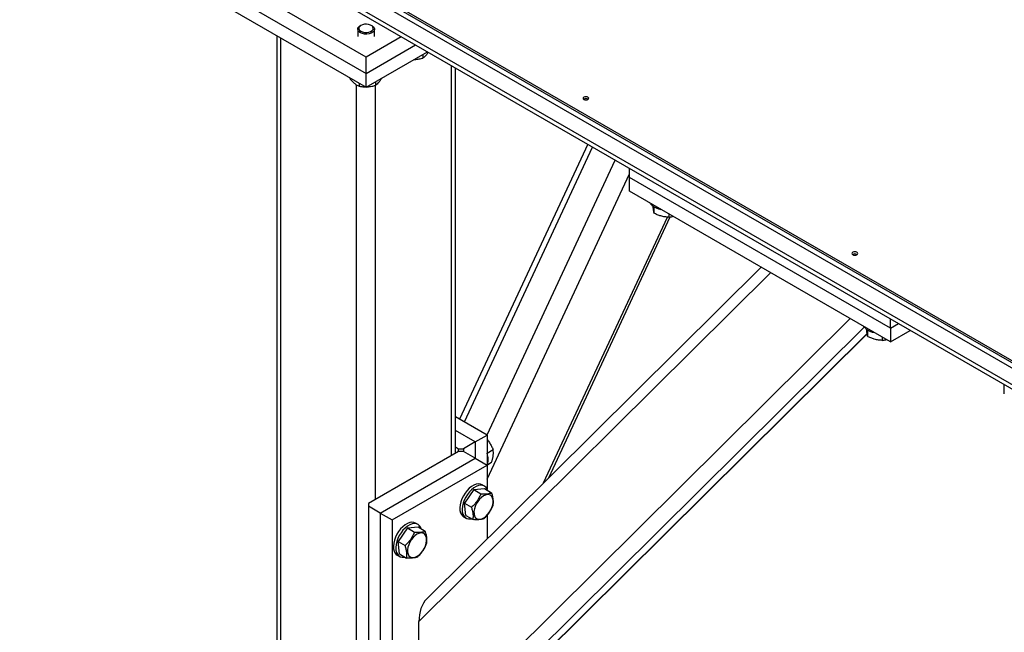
# Model space of a CAD drawing. Header units: millimetres. Extents: x 5 to 415, y 5 to 292.
# Tile 33 of 36: x 309 to 342, y 227 to 247. Entities that reach past the tile are written whole.
import ezdxf

# ---------------------------------------------------------------- set-up
doc = ezdxf.new("R2010")
doc.units = ezdxf.units.MM
doc.layers.add('TRAIT-FORT', color=4, linetype='Continuous', lineweight=25)

msp = doc.modelspace()

# ---------------------------------------------------------------- linework, layer by layer
at = {"layer": 'TRAIT-FORT', "color": 4, "linetype": 'Continuous', "lineweight": 25}
for p, q in [((309.341, 255.029), (363.709, 223.643)), ((309.341, 254.961), (363.709, 223.575)), ((309.341, 254.78), (363.709, 223.394)), ((366.577, 221.193), (312.759, 252.262)), ((312.851, 252.058), (366.669, 220.99)), ((320.812, 246.116), (314.919, 249.518)), ((314.919, 248.973), (320.812, 245.572)), ((314.919, 248.52), (320.812, 245.118)), ((320.643, 247.166), (320.615, 247.15)), ((321.008, 247.15), (320.981, 247.166)), ((317.853, 246.826), (317.853, 222.572)), ((320.534, 247.037), (320.534, 246.796)), ((321.089, 246.796), (321.089, 247.037)), ((317.983, 222.391), (317.983, 246.751)), ((321.978, 246.789), (320.812, 246.116)), ((320.812, 245.572), (322.449, 246.517)), ((320.812, 245.118), (322.842, 246.29)), ((322.694, 246.205), (322.694, 246.084)), ((320.812, 245.572), (320.812, 246.116)), ((320.812, 245.118), (320.812, 245.572)), ((323.64, 232.915), (323.64, 245.83)), ((323.77, 232.99), (323.77, 245.755)), ((320.268, 245.432), (320.268, 245.41)), ((320.497, 220.939), (320.497, 245.194)), ((320.579, 245.252), (320.579, 245.151)), ((321.122, 245.298), (321.122, 245.177)), ((321.126, 231.463), (321.126, 245.171)), ((328.152, 243.225), (323.91, 234.12)), ((324.071, 234.027), (328.313, 243.132)), ((324.818, 233.596), (329.06, 242.701)), ((329.533, 242.125), (329.533, 242.428)), ((324.819, 232.129), (329.533, 242.248)), ((329.533, 241.671), (329.533, 242.125)), ((338.175, 237.136), (329.533, 242.125)), ((338.175, 236.682), (329.533, 241.671)), ((330.342, 241.159), (330.342, 240.948)), ((326.69, 232.012), (330.791, 240.816)), ((326.86, 232.181), (330.885, 240.822)), ((330.835, 240.919), (330.835, 240.813)), ((333.89, 239.155), (322.809, 228.162)), ((322.56, 227.42), (334.206, 238.973)), ((322.56, 223.287), (336.84, 237.453)), ((338.175, 237.136), (338.175, 237.439)), ((322.874, 222.856), (337.305, 237.171)), ((337.413, 237.077), (337.413, 236.866)), ((338.175, 237.136), (338.438, 237.287)), ((338.175, 237.136), (338.175, 236.682)), ((338.175, 236.682), (338.831, 237.06)), ((323.62, 223.287), (337.396, 236.952)), ((323.686, 223.338), (337.398, 236.94)), ((337.906, 236.837), (337.906, 236.731)), ((341.946, 234.958), (341.946, 235.262)), ((324.819, 233.595), (323.77, 234.2)), ((324.426, 233.368), (323.77, 233.747)), ((324.426, 233.368), (324.819, 233.595)), ((324.819, 233.595), (324.819, 232.597)), ((323.77, 233.203), (323.876, 233.142)), ((323.876, 233.051), (323.876, 233.142)), ((323.876, 233.142), (324.033, 233.142)), ((324.426, 233.368), (324.033, 233.142)), ((324.033, 233.142), (324.033, 233.051)), ((324.426, 233.368), (324.426, 232.824)), ((323.876, 233.051), (320.89, 231.327)), ((321.283, 231.01), (324.426, 232.824)), ((324.033, 233.051), (323.876, 233.051)), ((324.426, 232.824), (324.033, 233.051)), ((324.426, 232.824), (324.819, 232.597)), ((324.819, 232.995), (325.016, 233.11)), ((321.676, 230.783), (324.819, 232.597)), ((324.819, 232.597), (324.819, 231.807)), ((324.839, 232.62), (324.969, 232.695)), ((324.731, 231.902), (324.653, 231.947)), ((324.378, 231.787), (324.071, 231.341)), ((324.378, 231.787), (324.733, 231.819)), ((324.378, 231.787), (324.614, 231.651)), ((324.733, 231.819), (324.969, 231.683)), ((320.89, 231.327), (320.89, 231.237)), ((321.283, 231.01), (320.89, 231.237)), ((320.89, 231.237), (320.89, 221.257)), ((324.071, 231.341), (324.306, 231.205)), ((324.118, 230.927), (324.071, 231.341)), ((321.283, 231.01), (321.676, 230.783)), ((321.283, 231.01), (321.283, 221.03)), ((324.042, 230.889), (324.12, 230.843)), ((324.118, 230.927), (324.354, 230.791)), ((324.819, 230.934), (324.819, 230.156)), ((321.676, 230.783), (321.676, 220.803)), ((322.178, 230.517), (322.533, 230.549)), ((322.531, 230.632), (322.453, 230.677)), ((322.533, 230.549), (322.769, 230.413)), ((322.178, 230.517), (321.871, 230.071)), ((322.178, 230.517), (322.414, 230.381)), ((321.871, 230.071), (322.106, 229.935)), ((321.918, 229.657), (321.871, 230.071)), ((321.842, 229.619), (321.92, 229.573)), ((321.918, 229.657), (322.154, 229.521)), ((322.56, 223.287), (322.56, 227.42))]:
    msp.add_line(p, q, dxfattribs=at)
at = {"layer": 'TRAIT-FORT', "color": 4, "linetype": 'Continuous', "lineweight": 25, "flags": 128}
for points in [[(320.835, 246.877), (320.759, 246.879), (320.688, 246.893), (320.625, 246.918), (320.576, 246.952), (320.545, 246.991), (320.534, 247.035), (320.543, 247.078), (320.572, 247.118), (320.615, 247.15)], [(320.831, 246.931), (320.901, 246.941), (320.962, 246.962), (321.01, 246.992), (321.041, 247.029), (321.051, 247.07), (321.039, 247.11), (321.008, 247.147), (320.959, 247.177), (320.897, 247.197), (320.828, 247.206), (320.757, 247.203), (320.691, 247.188), (320.635, 247.162), (320.596, 247.127), (320.575, 247.088), (320.576, 247.047), (320.597, 247.008), (320.638, 246.974), (320.694, 246.949), (320.76, 246.934), (320.831, 246.931)], [(321.008, 247.15), (321.025, 247.14), (321.065, 247.103), (321.086, 247.061), (321.087, 247.017), (321.068, 246.975), (321.03, 246.938), (320.975, 246.907), (320.909, 246.887), (320.835, 246.877)], [(328.159, 244.71), (328.18, 244.728), (328.187, 244.749), (328.18, 244.77), (328.159, 244.787), (328.128, 244.799), (328.092, 244.803), (328.056, 244.799), (328.025, 244.787), (328.005, 244.77), (327.998, 244.749), (328.005, 244.728), (328.025, 244.71), (328.056, 244.698), (328.092, 244.694), (328.128, 244.698), (328.159, 244.71)], [(330.285, 241.2), (330.232, 241.255), (330.217, 241.276)], [(337.063, 239.57), (337.084, 239.587), (337.091, 239.608), (337.084, 239.629), (337.063, 239.647), (337.033, 239.659), (336.997, 239.663), (336.96, 239.659), (336.93, 239.647), (336.909, 239.629), (336.902, 239.608), (336.909, 239.587), (336.93, 239.57), (336.96, 239.558), (336.997, 239.554), (337.033, 239.558), (337.063, 239.57)], [(337.356, 237.118), (337.303, 237.173), (337.288, 237.194)], [(324.653, 231.947), (324.597, 231.969), (324.53, 231.976), (324.458, 231.964), (324.381, 231.935), (324.304, 231.889), (324.228, 231.829), (324.156, 231.755), (324.089, 231.67), (324.032, 231.577), (323.984, 231.479), (323.948, 231.379)], [(324.839, 231.758), (324.821, 231.802), (324.784, 231.859), (324.735, 231.9), (324.676, 231.924), (324.609, 231.93), (324.536, 231.919), (324.46, 231.89), (324.382, 231.844), (324.306, 231.783), (324.234, 231.709), (324.168, 231.624), (324.11, 231.531), (324.063, 231.433), (324.027, 231.333)], [(324.386, 230.987), (324.401, 230.921), (324.429, 230.868), (324.469, 230.83), (324.519, 230.809), (324.577, 230.805), (324.641, 230.82), (324.707, 230.851), (324.773, 230.899), (324.835, 230.96), (324.892, 231.032), (324.941, 231.112), (324.978, 231.197), (325.004, 231.283), (325.017, 231.365), (325.016, 231.441), (325.001, 231.507), (324.972, 231.56), (324.932, 231.598), (324.882, 231.619), (324.824, 231.623), (324.761, 231.608), (324.695, 231.577), (324.629, 231.529), (324.566, 231.468), (324.509, 231.396), (324.461, 231.315), (324.423, 231.231), (324.397, 231.145), (324.385, 231.063), (324.386, 230.987)], [(323.948, 231.379), (323.925, 231.28), (323.915, 231.186), (323.92, 231.099), (323.938, 231.022), (323.969, 230.958), (324.012, 230.909), (324.042, 230.889)], [(324.027, 231.333), (324.003, 231.235), (323.994, 231.14), (323.998, 231.053), (324.016, 230.977), (324.048, 230.913), (324.091, 230.864), (324.145, 230.831), (324.208, 230.816), (324.278, 230.818), (324.299, 230.822)], [(322.453, 230.677), (322.398, 230.699), (322.331, 230.706), (322.258, 230.694), (322.181, 230.665), (322.104, 230.619), (322.028, 230.559), (321.956, 230.485), (321.89, 230.4), (321.832, 230.307), (321.784, 230.209), (321.748, 230.109)], [(322.639, 230.488), (322.621, 230.532), (322.584, 230.589), (322.535, 230.63), (322.476, 230.654), (322.409, 230.66), (322.336, 230.649), (322.26, 230.62), (322.183, 230.574), (322.106, 230.513), (322.034, 230.439), (321.968, 230.354), (321.91, 230.261), (321.863, 230.163), (321.827, 230.063)], [(322.186, 229.717), (322.201, 229.651), (322.229, 229.598), (322.269, 229.56), (322.319, 229.539), (322.377, 229.535), (322.441, 229.55), (322.507, 229.581), (322.573, 229.629), (322.635, 229.69), (322.692, 229.762), (322.741, 229.842), (322.779, 229.927), (322.804, 230.013), (322.817, 230.095), (322.816, 230.171), (322.801, 230.237), (322.773, 230.29), (322.733, 230.328), (322.682, 230.349), (322.624, 230.353), (322.561, 230.338), (322.495, 230.307), (322.429, 230.259), (322.366, 230.198), (322.31, 230.126), (322.261, 230.045), (322.223, 229.961), (322.197, 229.875), (322.185, 229.793), (322.186, 229.717)], [(321.748, 230.109), (321.725, 230.01), (321.715, 229.916), (321.72, 229.829), (321.738, 229.752), (321.769, 229.688), (321.812, 229.639), (321.842, 229.619)], [(321.827, 230.063), (321.804, 229.965), (321.794, 229.87), (321.798, 229.784), (321.816, 229.707), (321.848, 229.643), (321.891, 229.594), (321.945, 229.561), (322.008, 229.546), (322.078, 229.548), (322.099, 229.552)]]:
    msp.add_lwpolyline(points, dxfattribs=at)
at = {"layer": 'TRAIT-FORT', "color": 4, "linetype": 'Continuous', "lineweight": 25}
for centre, radius, start, end in [((328.092, 244.603), 0.134, 56.6054, 123.3946), ((330.706, 241.744), 0.688, 232.2745, 259.1637), ((336.997, 239.462), 0.134, 56.6053, 123.3947), ((337.777, 237.662), 0.688, 232.2745, 259.1637), ((324.282, 232.779), 0.576, 338.759, 21.9058)]:
    msp.add_arc(centre, radius, start, end, dxfattribs=at)
msp.add_ellipse((322.874, 227.601), major_axis=(0.114, 0.636), ratio=0.460334, start_param=0.579801, end_param=1.940874, dxfattribs=at)
for points, knots in [([(322.869, 246.275), (322.868, 246.273), (322.846, 246.236), (322.805, 246.184), (322.747, 246.123), (322.712, 246.097), (322.694, 246.084)], [0, 0, 0, 0, 0.022611, 0.381914, 0.688125, 1, 1, 1, 1]), ([(322.403, 246.037), (322.411, 246.037), (322.443, 246.037), (322.499, 246.043), (322.569, 246.054), (322.634, 246.068), (322.676, 246.079), (322.694, 246.084)], [0, 0, 0, 0, 0.087106, 0.323401, 0.564488, 0.806921, 1, 1, 1, 1]), ([(320.268, 245.41), (320.295, 245.377), (320.35, 245.312), (320.431, 245.237), (320.508, 245.184), (320.555, 245.162), (320.579, 245.151)], [0, 0, 0, 0, 0.264605, 0.534948, 0.765343, 1, 1, 1, 1]), ([(321.327, 245.416), (321.316, 245.397), (321.285, 245.343), (321.234, 245.276), (321.176, 245.216), (321.14, 245.19), (321.122, 245.177)], [0, 0, 0, 0, 0.163327, 0.470901, 0.733026, 1, 1, 1, 1]), ([(320.579, 245.151), (320.596, 245.148), (320.63, 245.142), (320.682, 245.135), (320.735, 245.131), (320.772, 245.128), (320.791, 245.129), (320.793, 245.129)], [0, 0, 0, 0, 0.242267, 0.484983, 0.72946, 0.974737, 1, 1, 1, 1]), ([(320.831, 245.129), (320.84, 245.13), (320.872, 245.13), (320.927, 245.136), (320.998, 245.147), (321.063, 245.161), (321.104, 245.172), (321.122, 245.177)], [0, 0, 0, 0, 0.087106, 0.323401, 0.564488, 0.806921, 1, 1, 1, 1]), ([(330.305, 241.187), (330.305, 241.185), (330.306, 241.17), (330.309, 241.143), (330.314, 241.104), (330.32, 241.065), (330.326, 241.028), (330.331, 240.995), (330.337, 240.968), (330.34, 240.954), (330.342, 240.948)], [0, 0, 0, 0, 0.01618, 0.133988, 0.252182, 0.405077, 0.559068, 0.716182, 0.874173, 1, 1, 1, 1]), ([(330.835, 240.813), (330.792, 240.815), (330.706, 240.818), (330.577, 240.846), (330.455, 240.89), (330.38, 240.928), (330.342, 240.948)], [0, 0, 0, 0, 0.2646049, 0.5349477, 0.7653431, 1, 1, 1, 1]), ([(330.835, 240.813), (330.874, 240.817), (330.919, 240.822), (330.965, 240.838), (330.971, 240.841)], [0, 0, 0, 0, 0.8620094, 1, 1, 1, 1]), ([(337.376, 237.105), (337.376, 237.103), (337.377, 237.088), (337.381, 237.061), (337.385, 237.022), (337.391, 236.983), (337.397, 236.946), (337.402, 236.913), (337.408, 236.886), (337.411, 236.872), (337.413, 236.866)], [0, 0, 0, 0, 0.01618, 0.133988, 0.252182, 0.405077, 0.559068, 0.716182, 0.874173, 1, 1, 1, 1]), ([(337.906, 236.731), (337.863, 236.733), (337.777, 236.736), (337.648, 236.764), (337.526, 236.808), (337.451, 236.846), (337.413, 236.866)], [0, 0, 0, 0, 0.2646049, 0.5349477, 0.7653431, 1, 1, 1, 1]), ([(337.906, 236.731), (337.945, 236.735), (337.99, 236.74), (338.036, 236.756), (338.043, 236.758)], [0, 0, 0, 0, 0.8620094, 1, 1, 1, 1]), ([(324.819, 233.444), (324.848, 233.408), (324.904, 233.339), (324.969, 233.225), (325.001, 233.148), (325.016, 233.11)], [0, 0, 0, 0, 0.3506481, 0.6723489, 1, 1, 1, 1]), ([(324.969, 232.695), (324.974, 232.71), (324.983, 232.74), (324.996, 232.784), (325.007, 232.828), (325.017, 232.875), (325.024, 232.925), (325.027, 232.977), (325.027, 233.027), (325.023, 233.071), (325.018, 233.098), (325.016, 233.11)], [0, 0, 0, 0, 0.095886, 0.19195, 0.28871, 0.385788, 0.511366, 0.637845, 0.766889, 0.896653, 1, 1, 1, 1]), ([(324.614, 231.651), (324.596, 231.607), (324.559, 231.519), (324.485, 231.399), (324.4, 231.294), (324.338, 231.235), (324.306, 231.205)], [0, 0, 0, 0, 0.264605, 0.534948, 0.765343, 1, 1, 1, 1]), ([(324.614, 231.651), (324.653, 231.649), (324.733, 231.644), (324.832, 231.649), (324.91, 231.662), (324.949, 231.676), (324.969, 231.683)], [0, 0, 0, 0, 0.264605, 0.534948, 0.765343, 1, 1, 1, 1]), ([(325.016, 231.268), (325.018, 231.279), (325.022, 231.301), (325.026, 231.336), (325.027, 231.373), (325.027, 231.415), (325.023, 231.463), (325.014, 231.518), (325.001, 231.575), (324.988, 231.623), (324.977, 231.659), (324.971, 231.675), (324.969, 231.683)], [0, 0, 0, 0, 0.095885, 0.191949, 0.288709, 0.385785, 0.511363, 0.637841, 0.766884, 0.896648, 0.948311, 1, 1, 1, 1]), ([(324.354, 230.791), (324.356, 230.802), (324.359, 230.824), (324.363, 230.859), (324.365, 230.895), (324.364, 230.937), (324.36, 230.985), (324.351, 231.04), (324.338, 231.097), (324.323, 231.153), (324.311, 231.189), (324.306, 231.205)], [0, 0, 0, 0, 0.095886, 0.19195, 0.28871, 0.385788, 0.511366, 0.637845, 0.766889, 0.896653, 1, 1, 1, 1]), ([(324.709, 230.822), (324.744, 230.856), (324.816, 230.924), (324.902, 231.037), (324.969, 231.153), (325.001, 231.23), (325.016, 231.268)], [0, 0, 0, 0, 0.264605, 0.534948, 0.765343, 1, 1, 1, 1]), ([(324.709, 230.822), (324.687, 230.815), (324.642, 230.799), (324.556, 230.787), (324.458, 230.785), (324.389, 230.789), (324.354, 230.791)], [0, 0, 0, 0, 0.264605, 0.534948, 0.765343, 1, 1, 1, 1]), ([(322.414, 230.381), (322.396, 230.337), (322.359, 230.249), (322.286, 230.129), (322.2, 230.024), (322.138, 229.965), (322.106, 229.935)], [0, 0, 0, 0, 0.264605, 0.534948, 0.765343, 1, 1, 1, 1]), ([(322.414, 230.381), (322.453, 230.379), (322.533, 230.374), (322.632, 230.379), (322.711, 230.392), (322.749, 230.406), (322.769, 230.413)], [0, 0, 0, 0, 0.264605, 0.534948, 0.765343, 1, 1, 1, 1]), ([(322.817, 229.998), (322.818, 230.009), (322.822, 230.032), (322.826, 230.066), (322.827, 230.103), (322.827, 230.145), (322.823, 230.193), (322.814, 230.248), (322.801, 230.305), (322.788, 230.353), (322.777, 230.389), (322.772, 230.405), (322.769, 230.413)], [0, 0, 0, 0, 0.095885, 0.191949, 0.288709, 0.385785, 0.511363, 0.637841, 0.766884, 0.896648, 0.948311, 1, 1, 1, 1]), ([(322.154, 229.521), (322.156, 229.532), (322.159, 229.554), (322.163, 229.589), (322.165, 229.625), (322.164, 229.667), (322.16, 229.715), (322.151, 229.77), (322.138, 229.827), (322.123, 229.883), (322.111, 229.919), (322.106, 229.935)], [0, 0, 0, 0, 0.095886, 0.19195, 0.28871, 0.385788, 0.511366, 0.637845, 0.766889, 0.896653, 1, 1, 1, 1]), ([(322.509, 229.552), (322.544, 229.586), (322.616, 229.654), (322.702, 229.767), (322.769, 229.883), (322.801, 229.96), (322.817, 229.998)], [0, 0, 0, 0, 0.264605, 0.534948, 0.765343, 1, 1, 1, 1]), ([(322.509, 229.552), (322.487, 229.545), (322.442, 229.529), (322.356, 229.517), (322.258, 229.515), (322.189, 229.519), (322.154, 229.521)], [0, 0, 0, 0, 0.264605, 0.534948, 0.765343, 1, 1, 1, 1])]:
    msp.add_open_spline(points, degree=3, knots=knots, dxfattribs=at)

doc.saveas('drawing.dxf')
